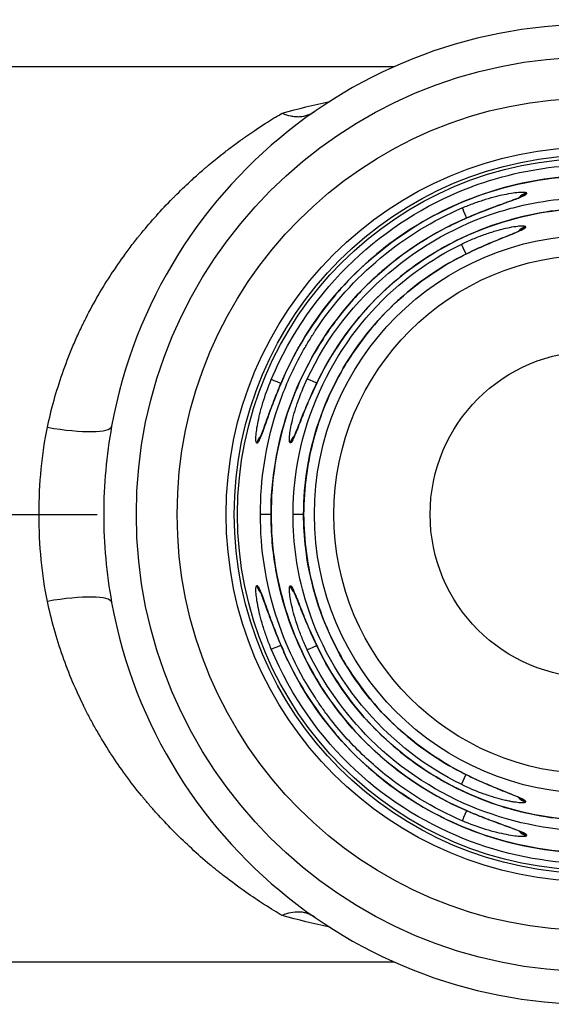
# Model space of a CAD drawing. Header units: millimetres. Extents: x 399 to 6076, y -1991 to 1602.
# Tile 210 of 256: x 4181 to 4189, y 643 to 658. Entities that reach past the tile are written whole.
import ezdxf

# ---------------------------------------------------------------- set-up
doc = ezdxf.new("R2010")
doc.units = ezdxf.units.MM
doc.linetypes.add('AM_ISO08W050', pattern=[18, 12, -1.5, 3, -1.5])
doc.layers.add('AM_5', color=3, linetype='Continuous', lineweight=25)
doc.layers.add('AM_7', color=4, linetype='AM_ISO08W050', lineweight=25)
doc.layers.add('中繼線', color=7, linetype='Continuous')
doc.styles.add('尺寸標註', font='romans.shx', dxfattribs={"bigfont": 'CHINESET.SHX'})
doc.dimstyles.new('複本 CNS2-1$0', dxfattribs={"dimtxt": 2.5, "dimasz": 2, "dimexe": 1, "dimexo": 1, "dimgap": 1, "dimtad": 1, "dimtoh": 1, "dimdsep": 46, "dimtxsty": '尺寸標註', "dimcen": 0, "dimclrd": 2, "dimclre": 2, "dimclrt": 3, "dimadec": 0, "dimazin": 2, "dimtp": 0.1, "dimtm": 0.1, "dimtfac": 0.71, "dimtmove": 0, "dimatfit": 0, "dimfxl": 0, "dimlwd": 13, "dimlwe": 13, "dimarcsym": 0})

# ---------------------------------------------------------------- blocks, each defined once
blk = doc.blocks.new('*D297')
at = {"layer": 'AM_5', "color": 2, "lineweight": 13}
for p, q in [((4166.915, 651.02), (4166.915, 683.476)), ((4197.485, 656.87), (4197.485, 683.476)), ((4168.915, 682.476), (4195.485, 682.476))]:
    blk.add_line(p, q, dxfattribs=at)
at = {"layer": 'AM_5', "color": 2}
for points in [[(4168.915, 682.809), (4168.915, 682.143), (4166.915, 682.476)], [(4195.485, 682.809), (4195.485, 682.143), (4197.485, 682.476)]]:
    blk.add_solid(points, dxfattribs=at)
at = {"layer": 'Defpoints', "color": 0}
for p in [(4197.485, 682.476), (4197.485, 655.87), (4166.915, 650.02)]:
    blk.add_point(p, dxfattribs=at)
at = {"layer": 'AM_5', "color": 3, "insert": (4182.832, 684.726), "char_height": 2.5, "attachment_point": 5, "style": '尺寸標註'}
blk.add_mtext('30.6 REF.', dxfattribs=at)
blk = doc.blocks.new('90度接頭-上視')
for p, q in [((18.846, 6.85), (11.6, 6.85)), ((20.875, 4.918), (20.875, 4.906)), ((19.969, 4.45), (19.969, 4.45)), ((20.863, 4.403), (20.863, 4.392)), ((17.203, 1.99), (17.203, 1.99)), ((17.751, 1.99), (17.751, 1.99)), ((16.749, 1.091), (16.746, 1.091)), ((17.261, 1.096), (17.258, 1.096)), ((16.963, 0), (16.801, 0)), ((16.964, 0), (16.963, 0)), ((17.462, 0), (17.3, 0)), ((17.463, 0), (17.462, 0)), ((16.746, -1.091), (16.749, -1.091)), ((17.258, -1.096), (17.261, -1.096)), ((17.203, -1.99), (17.203, -1.99)), ((17.751, -1.99), (17.751, -1.99)), ((19.969, -4.45), (19.969, -4.45)), ((20.863, -4.392), (20.863, -4.403)), ((20.875, -4.906), (20.875, -4.918)), ((11.6, -6.85), (18.846, -6.85))]:
    blk.add_line(p, q)
for radius in [7, 6.375, 5.625, 5.5, 5.45, 4.273, 3.974, 2.5]:
    blk.add_circle((21.9, 0), radius)
for centre, radius, start, end in [((21.9, 0), 7.5, 190.3509, 169.6491), ((21.901, 0), 5.232, 166.8498, 166.8499), ((21.9, 0), 5.231, 193.1495, 193.1574)]:
    blk.add_arc(centre, radius, start, end)
for centre, major_axis, ratio, start_param, end_param in [((20.916, 4.723), (-0.2, 0.003), 0.996385, 5.663882, 5.666864), ((20.916, 4.723), (-0.2, 0.003), 0.996385, 4.931005, 5.632755), ((20.916, 4.71), (-0.2, 0.003), 0.996384, 5.545546, 5.549617), ((20.916, 4.71), (-0.2, 0.003), 0.996384, 4.931557, 5.496361), ((19.971, 4.508), (-0.079, 0.184), 0.002534, 0.083022, 1.416201), ((19.969, 4.322), (-0.082, 0.183), 0.002267, 6.200163, 6.283185), ((20.909, 4.209), (-0.2, 0.003), 0.996341, 4.956762, 5.644392), ((20.909, 4.198), (-0.2, 0.003), 0.99634, 4.957386, 5.519132), ((20.909, 4.209), (-0.2, 0.003), 0.996341, 5.676696, 5.680374), ((20.909, 4.198), (-0.2, 0.003), 0.99634, 5.568587, 5.573437), ((19.964, 3.954), (-0.088, 0.18), 0.001699, 0.083022, 1.409648), ((19.961, 3.765), (-0.092, 0.178), 0.001363, 6.200163, 6.283185), ((17.15, 1.987), (-0.185, 0.077), 0.012887, 4.910189, 6.200157), ((17.325, 1.987), (-0.183, 0.08), 0.012801, 0, 0.083029), ((17.697, 1.987), (-0.181, 0.085), 0.01263, 4.910395, 6.200157), ((17.876, 1.987), (-0.179, 0.089), 0.012513, 0, 0.083028), ((13.538, 1.527), (0.984, -0.18), 0.191505, 4.747353, 6.283185), ((16.941, 1.05), (0, 0.2), 0.996402, 0.753733, 1.362884), ((16.944, 1.05), (0, 0.2), 0.996402, 0.790029, 1.362766), ((17.452, 1.05), (0, 0.2), 0.996365, 0.7326, 1.339777), ((17.455, 1.05), (0, 0.2), 0.996365, 0.769079, 1.339632), ((16.941, -1.05), (0, 0.2), 0.996402, 1.778709, 2.382551), ((16.944, -1.05), (0, 0.2), 0.996402, 1.778826, 2.345729), ((16.944, -1.05), (0, 0.2), 0.996402, 2.39469, 2.398483), ((16.941, -1.05), (0, 0.2), 0.996402, 2.425065, 2.428543), ((17.452, -1.05), (0, 0.2), 0.996365, 1.801815, 2.403244), ((17.455, -1.05), (0, 0.2), 0.996365, 1.801961, 2.366241), ((17.455, -1.05), (0, 0.2), 0.996365, 2.41548, 2.41986), ((17.452, -1.05), (0, 0.2), 0.996365, 2.44597, 2.449995), ((13.538, -1.527), (0.984, 0.18), 0.191505, 0, 1.535832), ((17.15, -1.987), (-0.185, -0.077), 0.012887, 0.083029, 1.373176), ((17.325, -1.987), (-0.183, -0.08), 0.012801, 6.200157, 6.283185), ((17.697, -1.987), (-0.181, -0.085), 0.01263, 0.083028, 1.373043), ((17.876, -1.987), (-0.179, -0.089), 0.012513, 6.200157, 6.283185), ((19.961, -3.765), (-0.092, -0.178), 0.001363, 0, 0.083022), ((19.964, -3.954), (-0.088, -0.18), 0.001699, 4.873893, 6.200163), ((20.909, -4.209), (0.2, 0.003), 0.996341, 3.775244, 4.468016), ((20.909, -4.198), (0.2, 0.003), 0.99634, 3.898858, 4.467392), ((19.969, -4.322), (-0.082, -0.183), 0.002267, 0, 0.083022), ((19.971, -4.508), (-0.079, -0.184), 0.002534, 4.867237, 6.200163), ((20.916, -4.723), (0.2, 0.003), 0.996385, 3.787507, 4.493773), ((20.916, -4.71), (0.2, 0.003), 0.996384, 3.922133, 4.493221)]:
    blk.add_ellipse(centre, major_axis=major_axis, ratio=ratio, start_param=start_param, end_param=end_param)
for points in [[(17.132, 6.14), (17.378, 6.209), (17.621, 6.268), (17.86, 6.319)], [(17.86, -6.319), (17.621, -6.268), (17.378, -6.209), (17.132, -6.14)]]:
    blk.add_open_spline(points, degree=3)
for points, knots in [([(13.538, 1.333), (13.596, 1.609), (13.673, 1.884), (13.768, 2.158), (13.815, 2.294), (13.867, 2.43), (13.924, 2.565), (13.953, 2.632), (13.982, 2.699), (14.013, 2.766), (14.029, 2.8), (14.044, 2.833), (14.06, 2.866), (14.068, 2.883), (14.076, 2.899), (14.084, 2.916), (14.089, 2.924), (14.093, 2.933), (14.097, 2.941), (14.101, 2.949), (14.106, 2.959), (14.109, 2.966), (14.223, 3.194), (14.353, 3.423), (14.499, 3.648), (14.503, 3.654), (14.507, 3.659), (14.51, 3.665), (14.58, 3.772), (14.653, 3.878), (14.73, 3.984), (14.771, 4.039), (14.812, 4.094), (14.854, 4.149), (14.876, 4.177), (14.897, 4.204), (14.919, 4.231), (14.93, 4.245), (14.941, 4.259), (14.952, 4.272), (14.957, 4.279), (14.963, 4.286), (14.968, 4.293), (14.971, 4.296), (14.974, 4.3), (14.978, 4.304), (14.98, 4.307), (14.983, 4.31), (14.985, 4.313), (15.124, 4.483), (15.281, 4.658), (15.455, 4.835), (15.467, 4.847), (15.479, 4.859), (15.491, 4.872), (15.567, 4.948), (15.646, 5.024), (15.728, 5.1), (15.776, 5.144), (15.825, 5.188), (15.875, 5.232), (15.9, 5.254), (15.925, 5.276), (15.951, 5.298), (15.964, 5.309), (15.976, 5.319), (15.989, 5.33), (15.996, 5.336), (16.002, 5.341), (16.009, 5.347), (16.012, 5.349), (16.015, 5.352), (16.018, 5.355), (16.022, 5.358), (16.026, 5.361), (16.028, 5.363), (16.031, 5.366), (16.035, 5.368), (16.038, 5.371), (16.1, 5.422), (16.174, 5.483), (16.261, 5.55), (16.307, 5.585), (16.356, 5.623), (16.409, 5.662), (16.436, 5.682), (16.463, 5.702), (16.492, 5.722), (16.506, 5.732), (16.52, 5.742), (16.535, 5.753), (16.549, 5.763), (16.563, 5.773), (16.579, 5.784), (16.832, 5.961), (17.016, 6.072), (17.132, 6.14)], [0, 0, 0, 0, 0.125, 0.125, 0.125, 0.1875, 0.1875, 0.1875, 0.21875, 0.21875, 0.21875, 0.234375, 0.234375, 0.234375, 0.2421875, 0.2421875, 0.2421875, 0.2460937, 0.2460937, 0.2460937, 0.25, 0.25, 0.25, 0.375, 0.375, 0.375, 0.3780723, 0.3780723, 0.3780723, 0.4375, 0.4375, 0.4375, 0.46875, 0.46875, 0.46875, 0.484375, 0.484375, 0.484375, 0.4921875, 0.4921875, 0.4921875, 0.4960937, 0.4960937, 0.4960937, 0.4982063, 0.4982063, 0.4982063, 0.5, 0.5, 0.5, 0.625, 0.625, 0.625, 0.6336688, 0.6336688, 0.6336688, 0.6875, 0.6875, 0.6875, 0.71875, 0.71875, 0.71875, 0.734375, 0.734375, 0.734375, 0.7421875, 0.7421875, 0.7421875, 0.7460938, 0.7460938, 0.7460938, 0.7480469, 0.7480469, 0.7480469, 0.75, 0.75, 0.75, 0.753209, 0.753209, 0.753209, 0.8125, 0.8125, 0.8125, 0.84375, 0.84375, 0.84375, 0.859375, 0.859375, 0.859375, 0.8671875, 0.8671875, 0.8671875, 0.875, 0.875, 0.875, 1, 1, 1, 1]), ([(17.132, 6.14), (17.176, 6.122), (17.221, 6.108), (17.266, 6.099), (17.288, 6.094), (17.31, 6.091), (17.332, 6.089), (17.343, 6.088), (17.354, 6.088), (17.365, 6.088), (17.376, 6.087), (17.386, 6.087), (17.398, 6.088), (17.495, 6.093), (17.571, 6.125), (17.628, 6.164)], [0, 0, 0, 0, 0.25, 0.25, 0.25, 0.375, 0.375, 0.375, 0.4375, 0.4375, 0.4375, 0.5, 0.5, 0.5, 1, 1, 1, 1]), ([(16.967, 2.064), (17.561, 3.488), (18.723, 4.499), (19.939, 4.978), (20.127, 5.053), (20.317, 5.115), (20.506, 5.166), (20.978, 5.294), (21.451, 5.352), (21.904, 5.351), (23.116, 5.35), (24.479, 4.911), (25.548, 3.913), (26.078, 3.418), (26.53, 2.79), (26.833, 2.064)], [0, 0, 0, 0, 0.324753, 0.324753, 0.324753, 0.375, 0.375, 0.375, 0.5, 0.5, 0.5, 0.834147, 0.834147, 0.834147, 1, 1, 1, 1]), ([(17.142, 2.067), (17.364, 2.577), (17.674, 3.058), (18.424, 3.888), (18.875, 4.248), (19.856, 4.797), (20.399, 4.994), (21.505, 5.199), (22.082, 5.211), (23.195, 5.051), (23.746, 4.877), (24.749, 4.368), (25.215, 4.027), (26.002, 3.223), (26.333, 2.75), (26.605, 2.185), (26.632, 2.126), (26.658, 2.067)], [0, 0, 0, 0, 0.167078, 0.167078, 0.335772, 0.335772, 0.504451, 0.504451, 0.673164, 0.673164, 0.841893, 0.841893, 1.010627, 1.010627, 1.179352, 1.179352, 1.198802, 1.198802, 1.198802, 1.198802]), ([(26.657, 2.066), (26.452, 2.538), (26.181, 2.967), (25.866, 3.34), (25.835, 3.378), (25.803, 3.415), (25.77, 3.451), (25.46, 3.798), (25.112, 4.093), (24.744, 4.335), (24.689, 4.371), (24.634, 4.405), (24.578, 4.439), (24.193, 4.671), (23.789, 4.846), (23.384, 4.967), (23.336, 4.981), (23.289, 4.994), (23.242, 5.007), (22.788, 5.128), (22.334, 5.183), (21.897, 5.183), (21.461, 5.183), (21.008, 5.127), (20.555, 5.006), (20.508, 4.993), (20.462, 4.98), (20.416, 4.967), (20.01, 4.845), (19.605, 4.67), (19.22, 4.438), (19.165, 4.404), (19.11, 4.37), (19.056, 4.335), (18.687, 4.093), (18.339, 3.797), (18.029, 3.45), (17.997, 3.414), (17.965, 3.377), (17.934, 3.34), (17.619, 2.967), (17.348, 2.538), (17.143, 2.066)], [0, 0, 0, 0, 0.113579, 0.113579, 0.113579, 0.125, 0.125, 0.125, 0.233783, 0.233783, 0.233783, 0.25, 0.25, 0.25, 0.361911, 0.361911, 0.361911, 0.375, 0.375, 0.375, 0.5, 0.5, 0.5, 0.625, 0.625, 0.625, 0.637754, 0.637754, 0.637754, 0.75, 0.75, 0.75, 0.766011, 0.766011, 0.766011, 0.875, 0.875, 0.875, 0.886325, 0.886325, 0.886325, 1, 1, 1, 1]), ([(17.517, 2.072), (18.127, 3.367), (19.26, 4.247), (20.416, 4.619), (20.5, 4.646), (20.585, 4.67), (20.67, 4.693), (21.085, 4.802), (21.5, 4.851), (21.9, 4.851), (23.049, 4.851), (24.338, 4.414), (25.316, 3.443), (25.702, 3.059), (26.036, 2.596), (26.283, 2.072)], [0, 0, 0, 0, 0.349418, 0.349418, 0.349418, 0.375, 0.375, 0.375, 0.5, 0.5, 0.5, 0.858466, 0.858466, 0.858466, 1, 1, 1, 1]), ([(20.875, 4.906), (20.875, 4.9), (20.868, 4.893), (20.84, 4.876), (20.818, 4.866), (20.764, 4.844), (20.732, 4.831), (20.675, 4.811), (20.655, 4.803), (20.611, 4.788), (20.588, 4.779), (20.517, 4.754), (20.467, 4.736), (20.387, 4.707), (20.36, 4.697), (20.303, 4.675), (20.273, 4.664), (20.13, 4.608), (20.011, 4.559), (19.887, 4.504)], [0, 0, 0, 0, 0.125, 0.125, 0.25, 0.25, 0.375, 0.375, 0.4375, 0.4375, 0.5, 0.5, 0.625, 0.625, 0.6875, 0.6875, 0.75, 0.75, 1, 1, 1, 1]), ([(19.887, 4.504), (20.001, 4.555), (20.118, 4.603), (20.336, 4.689), (20.442, 4.728), (20.612, 4.79), (20.682, 4.815), (20.749, 4.841), (20.765, 4.848), (20.785, 4.857), (20.792, 4.861), (20.792, 4.861)], [0, 0, 0, 0, 0.0373786, 0.0373786, 0.0744383, 0.0744383, 0.10791, 0.10791, 0.121387, 0.121387, 0.1323603, 0.1323603, 0.1323603, 0.1323603]), ([(19.893, 4.691), (19.954, 4.717), (20.015, 4.741), (20.104, 4.774), (20.134, 4.784), (20.192, 4.804), (20.22, 4.813), (20.31, 4.841), (20.367, 4.857), (20.474, 4.884), (20.523, 4.894), (20.667, 4.922), (20.742, 4.931), (20.849, 4.934), (20.876, 4.929), (20.875, 4.918)], [0, 0, 0, 0, 0.125, 0.125, 0.1875, 0.1875, 0.25, 0.25, 0.375, 0.375, 0.5, 0.5, 0.75, 0.75, 1, 1, 1, 1]), ([(16.801, 0), (16.8, 0.539), (16.885, 1.055), (17.108, 1.765), (17.197, 1.991), (17.351, 2.312), (17.405, 2.416), (17.491, 2.567), (17.535, 2.642), (17.588, 2.726), (17.611, 2.762), (17.626, 2.786), (17.633, 2.797), (17.918, 3.23), (18.256, 3.605), (19.018, 4.24), (19.443, 4.499), (19.893, 4.691)], [0, 0, 0, 0, 0.25, 0.25, 0.375, 0.375, 0.4375, 0.4375, 0.46875, 0.484375, 0.492187, 0.492187, 0.5, 0.5, 0.75, 0.75, 1, 1, 1, 1]), ([(17.696, 2.075), (17.92, 2.527), (18.221, 2.947), (18.934, 3.664), (19.358, 3.969), (20.268, 4.421), (20.767, 4.574), (21.774, 4.711), (22.296, 4.696), (23.294, 4.502), (23.783, 4.32), (24.666, 3.817), (25.071, 3.488), (25.684, 2.798), (25.92, 2.447), (26.104, 2.075)], [0, 0, 0, 0, 0.151089, 0.151089, 0.303542, 0.303542, 0.456022, 0.456022, 0.608536, 0.608536, 0.761041, 0.761041, 0.913496, 0.913496, 1.037978, 1.037978, 1.037978, 1.037978]), ([(26.103, 2.075), (25.906, 2.474), (25.656, 2.834), (25.372, 3.148), (25.346, 3.176), (25.32, 3.204), (25.293, 3.232), (25.013, 3.526), (24.702, 3.775), (24.374, 3.979), (24.33, 4.006), (24.287, 4.032), (24.243, 4.058), (23.901, 4.254), (23.545, 4.402), (23.186, 4.505), (23.149, 4.515), (23.112, 4.525), (23.076, 4.535), (22.68, 4.637), (22.283, 4.685), (21.9, 4.685), (21.517, 4.685), (21.12, 4.637), (20.724, 4.535), (20.687, 4.525), (20.651, 4.515), (20.614, 4.505), (20.255, 4.402), (19.899, 4.254), (19.557, 4.058), (19.513, 4.032), (19.47, 4.006), (19.426, 3.979), (19.098, 3.775), (18.787, 3.526), (18.507, 3.232), (18.48, 3.204), (18.454, 3.176), (18.428, 3.148), (18.144, 2.834), (17.894, 2.474), (17.697, 2.075)], [0, 0, 0, 0, 0.114632, 0.114632, 0.114632, 0.125, 0.125, 0.125, 0.235389, 0.235389, 0.235389, 0.25, 0.25, 0.25, 0.363357, 0.363357, 0.363357, 0.375, 0.375, 0.375, 0.5, 0.5, 0.5, 0.625, 0.625, 0.625, 0.636633, 0.636633, 0.636633, 0.75, 0.75, 0.75, 0.764607, 0.764607, 0.764607, 0.875, 0.875, 0.875, 0.885366, 0.885366, 0.885366, 1, 1, 1, 1]), ([(16.963, 0), (16.964, 0.531), (17.052, 1.068), (17.393, 2.078), (17.65, 2.564), (18.299, 3.415), (18.699, 3.792), (19.378, 4.25), (19.628, 4.388), (19.887, 4.504)], [0, 0, 0, 0, 0.1592111, 0.1592111, 0.3197947, 0.3197947, 0.480365, 0.480365, 0.5655128, 0.5655128, 0.5655128, 0.5655128]), ([(19.887, 4.504), (19.462, 4.313), (19.06, 4.061), (18.52, 3.601), (18.35, 3.434), (18.114, 3.165), (18.039, 3.073), (17.93, 2.93), (17.877, 2.857), (17.818, 2.771), (17.793, 2.733), (17.776, 2.708), (17.767, 2.695), (17.524, 2.32), (17.326, 1.909), (17.045, 1.005), (16.965, 0.513), (16.964, 0)], [0, 0, 0, 0, 0.25, 0.25, 0.375, 0.375, 0.4375, 0.4375, 0.46875, 0.484375, 0.492188, 0.492188, 0.5, 0.5, 0.75, 0.75, 1, 1, 1, 1]), ([(20.863, 4.392), (20.863, 4.386), (20.855, 4.379), (20.827, 4.361), (20.804, 4.35), (20.749, 4.326), (20.716, 4.312), (20.658, 4.289), (20.637, 4.281), (20.593, 4.263), (20.569, 4.254), (20.498, 4.226), (20.448, 4.205), (20.367, 4.172), (20.34, 4.161), (20.283, 4.137), (20.252, 4.123), (20.11, 4.061), (19.992, 4.005), (19.87, 3.942)], [0, 0, 0, 0, 0.125, 0.125, 0.25, 0.25, 0.375, 0.375, 0.4375, 0.4375, 0.5, 0.5, 0.625, 0.625, 0.6875, 0.6875, 0.75, 0.75, 1, 1, 1, 1]), ([(19.876, 4.133), (19.937, 4.163), (19.997, 4.191), (20.086, 4.228), (20.115, 4.24), (20.173, 4.262), (20.2, 4.272), (20.29, 4.305), (20.347, 4.323), (20.428, 4.347), (20.454, 4.354), (20.505, 4.367), (20.528, 4.373), (20.651, 4.401), (20.726, 4.412), (20.836, 4.419), (20.863, 4.415), (20.863, 4.403)], [0, 0, 0, 0, 0.125, 0.125, 0.1875, 0.1875, 0.25, 0.25, 0.375, 0.375, 0.4375, 0.4375, 0.5, 0.5, 0.75, 0.75, 1, 1, 1, 1]), ([(19.869, 3.943), (19.987, 4.004), (20.11, 4.061), (20.336, 4.16), (20.444, 4.205), (20.574, 4.257), (20.61, 4.271), (20.697, 4.307), (20.741, 4.326), (20.775, 4.342), (20.781, 4.346), (20.781, 4.346)], [0, 0, 0, 0, 0.0398539, 0.0398539, 0.078478, 0.078478, 0.0951556, 0.0951556, 0.1235619, 0.1235619, 0.1351343, 0.1351343, 0.1351343, 0.1351343]), ([(17.3, 0), (17.299, 1.422), (17.978, 2.708), (18.922, 3.509), (19.219, 3.761), (19.542, 3.97), (19.876, 4.133)], [0, 0, 0, 0, 0.760219, 0.760219, 0.760219, 1, 1, 1, 1]), ([(17.462, 0), (17.463, 0.477), (17.542, 0.961), (17.848, 1.869), (18.08, 2.305), (18.664, 3.07), (19.023, 3.409), (19.566, 3.775), (19.715, 3.863), (19.869, 3.943)], [0, 0, 0, 0, 0.143201, 0.143201, 0.2875505, 0.2875505, 0.4319259, 0.4319259, 0.4838829, 0.4838829, 0.4838829, 0.4838829]), ([(19.87, 3.942), (19.543, 3.774), (19.229, 3.561), (18.942, 3.303), (18.919, 3.283), (18.896, 3.262), (18.873, 3.241), (18.613, 2.998), (18.376, 2.717), (18.173, 2.404), (18.15, 2.368), (18.127, 2.332), (18.105, 2.295), (17.917, 1.984), (17.763, 1.643), (17.653, 1.28), (17.643, 1.246), (17.633, 1.211), (17.623, 1.176), (17.519, 0.801), (17.463, 0.405), (17.463, 0)], [0, 0, 0, 0, 0.25, 0.25, 0.25, 0.269969, 0.269969, 0.269969, 0.5, 0.5, 0.5, 0.526492, 0.526492, 0.526492, 0.75, 0.75, 0.75, 0.771372, 0.771372, 0.771372, 1, 1, 1, 1]), ([(16.746, 1.091), (16.735, 1.091), (16.729, 1.118), (16.732, 1.197), (16.735, 1.229), (16.744, 1.303), (16.751, 1.346), (16.769, 1.439), (16.779, 1.488), (16.799, 1.568), (16.806, 1.595), (16.822, 1.651), (16.83, 1.681), (16.873, 1.823), (16.916, 1.941), (16.967, 2.064)], [0, 0, 0, 0, 0.25, 0.25, 0.375, 0.375, 0.5, 0.5, 0.625, 0.625, 0.6875, 0.6875, 0.75, 0.75, 1, 1, 1, 1]), ([(17.143, 2.066), (17.116, 2.005), (17.09, 1.944), (17.042, 1.825), (17.02, 1.769), (16.975, 1.651), (16.954, 1.595), (16.916, 1.49), (16.898, 1.442), (16.864, 1.347), (16.849, 1.305), (16.822, 1.231), (16.81, 1.199), (16.776, 1.119), (16.76, 1.091), (16.749, 1.091)], [0, 0, 0, 0, 0.125, 0.125, 0.25, 0.25, 0.375, 0.375, 0.5, 0.5, 0.625, 0.625, 0.75, 0.75, 1, 1, 1, 1]), ([(16.795, 1.176), (16.795, 1.176), (16.795, 1.176), (16.795, 1.177), (16.798, 1.182), (16.806, 1.2), (16.813, 1.217), (16.833, 1.267), (16.847, 1.304), (16.883, 1.404), (16.907, 1.47), (16.964, 1.624), (16.997, 1.714), (17.068, 1.891), (17.104, 1.98), (17.142, 2.067)], [0.0293404, 0.0293404, 0.0293404, 0.0293404, 0.0309525, 0.0309525, 0.0399871, 0.0399871, 0.0543878, 0.0543878, 0.0748966, 0.0748966, 0.1018651, 0.1018651, 0.1325501, 0.1325501, 0.1610378, 0.1610378, 0.1610378, 0.1610378]), ([(17.258, 1.096), (17.253, 1.096), (17.249, 1.102), (17.245, 1.129), (17.244, 1.15), (17.247, 1.203), (17.251, 1.236), (17.263, 1.311), (17.271, 1.355), (17.292, 1.448), (17.305, 1.498), (17.327, 1.578), (17.335, 1.605), (17.353, 1.662), (17.363, 1.692), (17.412, 1.833), (17.46, 1.951), (17.517, 2.072)], [0, 0, 0, 0, 0.125, 0.125, 0.25, 0.25, 0.375, 0.375, 0.5, 0.5, 0.625, 0.625, 0.6875, 0.6875, 0.75, 0.75, 1, 1, 1, 1]), ([(17.697, 2.075), (17.667, 2.014), (17.638, 1.954), (17.598, 1.866), (17.584, 1.836), (17.559, 1.779), (17.547, 1.751), (17.509, 1.662), (17.486, 1.606), (17.454, 1.527), (17.443, 1.502), (17.424, 1.452), (17.415, 1.429), (17.386, 1.357), (17.37, 1.314), (17.34, 1.238), (17.327, 1.206), (17.29, 1.124), (17.273, 1.096), (17.261, 1.096)], [0, 0, 0, 0, 0.125, 0.125, 0.1875, 0.1875, 0.25, 0.25, 0.375, 0.375, 0.4375, 0.4375, 0.5, 0.5, 0.625, 0.625, 0.75, 0.75, 1, 1, 1, 1]), ([(17.309, 1.179), (17.309, 1.179), (17.309, 1.179), (17.31, 1.181), (17.313, 1.186), (17.322, 1.205), (17.33, 1.223), (17.352, 1.275), (17.368, 1.313), (17.408, 1.414), (17.434, 1.481), (17.497, 1.636), (17.535, 1.726), (17.613, 1.903), (17.654, 1.99), (17.696, 2.075)], [0.0287692, 0.0287692, 0.0287692, 0.0287692, 0.0308179, 0.0308179, 0.0400315, 0.0400315, 0.0547303, 0.0547303, 0.0754546, 0.0754546, 0.1026855, 0.1026855, 0.1337713, 0.1337713, 0.1624404, 0.1624404, 0.1624404, 0.1624404]), ([(13.538, -1.333), (13.454, -0.928), (13.411, -0.481), (13.411, 0.482), (13.454, 0.928), (13.538, 1.333)], [0, 0, 0, 0, 0.5, 0.5, 1, 1, 1, 1]), ([(14.522, 1.348), (14.441, 0.902), (14.4, 0.451), (14.4, 0), (14.4, -0.449), (14.441, -0.904), (14.522, -1.348)], [0, 0, 0, 0, 0.501171, 0.501171, 0.501171, 1, 1, 1, 1]), ([(19.893, -4.691), (19.443, -4.499), (19.018, -4.24), (18.446, -3.764), (18.267, -3.591), (18.017, -3.312), (17.937, -3.216), (17.822, -3.067), (17.766, -2.991), (17.703, -2.901), (17.677, -2.863), (17.659, -2.836), (17.65, -2.822), (17.393, -2.432), (17.182, -2.002), (16.885, -1.055), (16.8, -0.539), (16.801, 0)], [0, 0, 0, 0, 0.25, 0.25, 0.375, 0.375, 0.4375, 0.4375, 0.46875, 0.484375, 0.492188, 0.492188, 0.5, 0.5, 0.75, 0.75, 1, 1, 1, 1]), ([(19.887, -4.504), (19.403, -4.288), (18.949, -3.989), (18.165, -3.268), (17.827, -2.835), (17.313, -1.896), (17.131, -1.378), (16.989, -0.57), (16.964, -0.285), (16.963, 0)], [0, 0, 0, 0, 0.1590061, 0.1590061, 0.3195487, 0.3195487, 0.4801, 0.4801, 0.5655158, 0.5655158, 0.5655158, 0.5655158]), ([(16.964, 0), (16.965, -0.513), (17.046, -1.005), (17.256, -1.683), (17.341, -1.899), (17.486, -2.207), (17.537, -2.306), (17.618, -2.451), (17.66, -2.523), (17.71, -2.604), (17.731, -2.639), (17.746, -2.661), (17.752, -2.672), (18.022, -3.087), (18.34, -3.448), (19.06, -4.061), (19.462, -4.313), (19.887, -4.504)], [0, 0, 0, 0, 0.25, 0.25, 0.375, 0.375, 0.4375, 0.4375, 0.46875, 0.484375, 0.492188, 0.492188, 0.5, 0.5, 0.75, 0.75, 1, 1, 1, 1]), ([(19.876, -4.133), (18.817, -3.615), (17.871, -2.609), (17.487, -1.3), (17.365, -0.887), (17.3, -0.448), (17.3, 0)], [0, 0, 0, 0, 0.760219, 0.760219, 0.760219, 1, 1, 1, 1]), ([(19.869, -3.943), (19.446, -3.724), (19.052, -3.433), (18.385, -2.747), (18.102, -2.342), (17.688, -1.473), (17.551, -0.999), (17.473, -0.348), (17.463, -0.174), (17.462, 0)], [0, 0, 0, 0, 0.1430279, 0.1430279, 0.2873367, 0.2873367, 0.4316977, 0.4316977, 0.4838857, 0.4838857, 0.4838857, 0.4838857]), ([(17.463, 0), (17.463, -0.405), (17.519, -0.801), (17.623, -1.176), (17.633, -1.211), (17.643, -1.246), (17.653, -1.28), (17.763, -1.643), (17.917, -1.984), (18.105, -2.295), (18.127, -2.332), (18.15, -2.368), (18.173, -2.404), (18.376, -2.717), (18.613, -2.998), (18.873, -3.241), (18.896, -3.262), (18.919, -3.283), (18.942, -3.303), (19.229, -3.561), (19.543, -3.774), (19.87, -3.942)], [0, 0, 0, 0, 0.228628, 0.228628, 0.228628, 0.25, 0.25, 0.25, 0.473508, 0.473508, 0.473508, 0.5, 0.5, 0.5, 0.730031, 0.730031, 0.730031, 0.75, 0.75, 0.75, 1, 1, 1, 1]), ([(16.967, -2.064), (16.941, -2.002), (16.918, -1.942), (16.886, -1.853), (16.876, -1.824), (16.856, -1.766), (16.848, -1.738), (16.821, -1.649), (16.805, -1.593), (16.779, -1.488), (16.769, -1.439), (16.742, -1.297), (16.733, -1.223), (16.729, -1.118), (16.735, -1.091), (16.746, -1.091)], [0, 0, 0, 0, 0.125, 0.125, 0.1875, 0.1875, 0.25, 0.25, 0.375, 0.375, 0.5, 0.5, 0.75, 0.75, 1, 1, 1, 1]), ([(16.749, -1.091), (16.754, -1.091), (16.761, -1.098), (16.778, -1.125), (16.788, -1.146), (16.81, -1.199), (16.822, -1.231), (16.85, -1.305), (16.865, -1.349), (16.898, -1.442), (16.916, -1.491), (16.954, -1.596), (16.976, -1.654), (17.041, -1.825), (17.089, -1.943), (17.143, -2.066)], [0, 0, 0, 0, 0.125, 0.125, 0.25, 0.25, 0.375, 0.375, 0.5, 0.5, 0.625, 0.625, 0.75, 0.75, 1, 1, 1, 1]), ([(17.142, -2.067), (17.093, -1.955), (17.047, -1.84), (16.964, -1.625), (16.926, -1.522), (16.865, -1.354), (16.84, -1.285), (16.813, -1.218), (16.806, -1.201), (16.797, -1.181), (16.794, -1.175), (16.794, -1.175)], [0, 0, 0, 0, 0.0366262, 0.0366262, 0.073161, 0.073161, 0.1065816, 0.1065816, 0.1201448, 0.1201448, 0.1311498, 0.1311498, 0.1311498, 0.1311498]), ([(17.517, -2.072), (17.488, -2.011), (17.462, -1.951), (17.426, -1.863), (17.415, -1.834), (17.393, -1.776), (17.383, -1.749), (17.352, -1.66), (17.335, -1.604), (17.304, -1.497), (17.292, -1.449), (17.26, -1.305), (17.249, -1.23), (17.242, -1.123), (17.247, -1.096), (17.258, -1.096)], [0, 0, 0, 0, 0.125, 0.125, 0.1875, 0.1875, 0.25, 0.25, 0.375, 0.375, 0.5, 0.5, 0.75, 0.75, 1, 1, 1, 1]), ([(17.261, -1.096), (17.267, -1.096), (17.274, -1.103), (17.292, -1.131), (17.302, -1.152), (17.326, -1.206), (17.34, -1.239), (17.362, -1.295), (17.37, -1.316), (17.387, -1.359), (17.396, -1.382), (17.424, -1.452), (17.443, -1.502), (17.475, -1.581), (17.487, -1.608), (17.51, -1.664), (17.522, -1.694), (17.583, -1.836), (17.637, -1.953), (17.697, -2.075)], [0, 0, 0, 0, 0.125, 0.125, 0.25, 0.25, 0.375, 0.375, 0.4375, 0.4375, 0.5, 0.5, 0.625, 0.625, 0.6875, 0.6875, 0.75, 0.75, 1, 1, 1, 1]), ([(17.696, -2.075), (17.639, -1.96), (17.585, -1.841), (17.49, -1.62), (17.447, -1.515), (17.381, -1.346), (17.354, -1.278), (17.32, -1.201), (17.308, -1.178), (17.308, -1.178)], [0, 0, 0, 0, 0.0386648, 0.0386648, 0.0765489, 0.0765489, 0.1103367, 0.1103367, 0.1331561, 0.1331561, 0.1331561, 0.1331561]), ([(17.132, -6.14), (17.062, -6.099), (16.967, -6.042), (16.848, -5.965), (16.769, -5.914), (16.674, -5.851), (16.579, -5.784), (16.459, -5.7), (16.353, -5.621), (16.261, -5.55), (16.215, -5.514), (16.173, -5.481), (16.134, -5.45), (16.114, -5.434), (16.096, -5.419), (16.078, -5.404), (16.069, -5.397), (16.061, -5.39), (16.052, -5.383), (16.048, -5.38), (16.044, -5.376), (16.04, -5.373), (16.038, -5.371), (16.036, -5.369), (16.034, -5.368), (16.032, -5.366), (16.031, -5.365), (16.028, -5.363), (15.834, -5.201), (15.654, -5.035), (15.49, -4.871), (15.479, -4.859), (15.467, -4.848), (15.456, -4.836), (15.369, -4.748), (15.287, -4.66), (15.208, -4.573), (15.169, -4.53), (15.131, -4.487), (15.094, -4.444), (15.076, -4.422), (15.058, -4.401), (15.04, -4.379), (15.031, -4.369), (15.022, -4.358), (15.013, -4.347), (15.009, -4.342), (15.004, -4.337), (15, -4.331), (14.995, -4.326), (14.992, -4.322), (14.987, -4.315), (14.984, -4.312), (14.981, -4.309), (14.978, -4.305), (14.808, -4.096), (14.652, -3.883), (14.511, -3.666), (14.508, -3.661), (14.504, -3.656), (14.501, -3.651), (14.428, -3.538), (14.359, -3.425), (14.294, -3.311), (14.262, -3.254), (14.23, -3.197), (14.199, -3.14), (14.184, -3.112), (14.169, -3.083), (14.154, -3.055), (14.147, -3.04), (14.14, -3.026), (14.132, -3.012), (14.129, -3.005), (14.125, -2.998), (14.121, -2.991), (14.118, -2.983), (14.115, -2.977), (14.111, -2.969), (14.108, -2.963), (14.105, -2.957), (14.102, -2.951), (13.974, -2.694), (13.865, -2.435), (13.772, -2.171), (13.675, -1.894), (13.597, -1.612), (13.538, -1.333)], [0, 0, 0, 0, 0.0754992, 0.0754992, 0.0754992, 0.125, 0.125, 0.125, 0.1875, 0.1875, 0.1875, 0.21875, 0.21875, 0.21875, 0.234375, 0.234375, 0.234375, 0.2421875, 0.2421875, 0.2421875, 0.2460937, 0.2460937, 0.2460937, 0.2480469, 0.2480469, 0.2480469, 0.25, 0.25, 0.25, 0.3668187, 0.3668187, 0.3668187, 0.375, 0.375, 0.375, 0.4375, 0.4375, 0.4375, 0.46875, 0.46875, 0.46875, 0.484375, 0.484375, 0.484375, 0.4921875, 0.4921875, 0.4921875, 0.4960937, 0.4960937, 0.4960937, 0.5, 0.5, 0.5, 0.5019744, 0.5019744, 0.5019744, 0.6222408, 0.6222408, 0.6222408, 0.625, 0.625, 0.625, 0.6875, 0.6875, 0.6875, 0.71875, 0.71875, 0.71875, 0.734375, 0.734375, 0.734375, 0.7421875, 0.7421875, 0.7421875, 0.7460937, 0.7460937, 0.7460937, 0.75, 0.75, 0.75, 0.7528777, 0.7528777, 0.7528777, 0.8735859, 0.8735859, 0.8735859, 1, 1, 1, 1]), ([(26.833, -2.064), (26.239, -3.488), (25.077, -4.499), (23.862, -4.978), (23.674, -5.052), (23.484, -5.115), (23.294, -5.166), (22.822, -5.294), (22.35, -5.352), (21.896, -5.351), (20.684, -5.35), (19.321, -4.911), (18.252, -3.913), (17.722, -3.418), (17.27, -2.79), (16.967, -2.064)], [0, 0, 0, 0, 0.324711, 0.324711, 0.324711, 0.375, 0.375, 0.375, 0.5, 0.5, 0.5, 0.834184, 0.834184, 0.834184, 1, 1, 1, 1]), ([(26.658, -2.067), (26.436, -2.577), (26.126, -3.058), (25.376, -3.888), (24.925, -4.248), (23.944, -4.797), (23.401, -4.994), (22.295, -5.199), (21.718, -5.211), (20.605, -5.051), (20.054, -4.877), (19.051, -4.368), (18.585, -4.027), (17.798, -3.223), (17.467, -2.75), (17.195, -2.185), (17.168, -2.126), (17.142, -2.067)], [0, 0, 0, 0, 0.167078, 0.167078, 0.335772, 0.335772, 0.504451, 0.504451, 0.673164, 0.673164, 0.841893, 0.841893, 1.010627, 1.010627, 1.179352, 1.179352, 1.198802, 1.198802, 1.198802, 1.198802]), ([(17.143, -2.066), (17.348, -2.538), (17.619, -2.967), (17.934, -3.34), (17.965, -3.378), (17.998, -3.415), (18.03, -3.451), (18.34, -3.798), (18.688, -4.093), (19.056, -4.335), (19.111, -4.371), (19.166, -4.405), (19.222, -4.439), (19.607, -4.671), (20.011, -4.846), (20.416, -4.967), (20.464, -4.981), (20.511, -4.994), (20.558, -5.007), (21.012, -5.128), (21.466, -5.183), (21.902, -5.183), (22.339, -5.183), (22.792, -5.127), (23.245, -5.006), (23.291, -4.993), (23.338, -4.98), (23.384, -4.967), (23.79, -4.845), (24.195, -4.67), (24.58, -4.438), (24.635, -4.404), (24.69, -4.37), (24.744, -4.335), (25.113, -4.093), (25.461, -3.797), (25.771, -3.45), (25.803, -3.414), (25.835, -3.377), (25.866, -3.34), (26.181, -2.967), (26.452, -2.538), (26.657, -2.066)], [0, 0, 0, 0, 0.113577, 0.113577, 0.113577, 0.125, 0.125, 0.125, 0.233783, 0.233783, 0.233783, 0.25, 0.25, 0.25, 0.361921, 0.361921, 0.361921, 0.375, 0.375, 0.375, 0.5, 0.5, 0.5, 0.625, 0.625, 0.625, 0.637764, 0.637764, 0.637764, 0.75, 0.75, 0.75, 0.766011, 0.766011, 0.766011, 0.875, 0.875, 0.875, 0.886322, 0.886322, 0.886322, 1, 1, 1, 1]), ([(26.283, -2.072), (25.673, -3.367), (24.54, -4.247), (23.384, -4.619), (23.3, -4.646), (23.215, -4.67), (23.13, -4.693), (22.715, -4.801), (22.3, -4.851), (21.9, -4.851), (20.751, -4.851), (19.462, -4.414), (18.484, -3.443), (18.098, -3.059), (17.764, -2.596), (17.517, -2.072)], [0, 0, 0, 0, 0.349416, 0.349416, 0.349416, 0.375, 0.375, 0.375, 0.5, 0.5, 0.5, 0.858469, 0.858469, 0.858469, 1, 1, 1, 1]), ([(26.104, -2.075), (25.88, -2.527), (25.579, -2.947), (24.866, -3.664), (24.442, -3.969), (23.532, -4.421), (23.033, -4.574), (22.026, -4.711), (21.504, -4.696), (20.506, -4.502), (20.017, -4.32), (19.134, -3.817), (18.729, -3.488), (18.116, -2.798), (17.88, -2.447), (17.696, -2.075)], [0, 0, 0, 0, 0.151089, 0.151089, 0.303542, 0.303542, 0.456022, 0.456022, 0.608536, 0.608536, 0.761041, 0.761041, 0.913496, 0.913496, 1.037978, 1.037978, 1.037978, 1.037978]), ([(17.697, -2.075), (17.894, -2.474), (18.144, -2.834), (18.428, -3.148), (18.454, -3.176), (18.48, -3.204), (18.507, -3.232), (18.787, -3.526), (19.098, -3.775), (19.426, -3.979), (19.47, -4.006), (19.513, -4.032), (19.557, -4.058), (19.899, -4.254), (20.255, -4.402), (20.614, -4.505), (20.651, -4.515), (20.688, -4.525), (20.724, -4.535), (21.12, -4.637), (21.517, -4.685), (21.9, -4.685), (22.283, -4.685), (22.68, -4.637), (23.076, -4.535), (23.113, -4.525), (23.149, -4.515), (23.186, -4.505), (23.545, -4.402), (23.901, -4.254), (24.243, -4.058), (24.287, -4.032), (24.33, -4.006), (24.374, -3.979), (24.702, -3.775), (25.013, -3.526), (25.293, -3.232), (25.32, -3.204), (25.346, -3.176), (25.372, -3.148), (25.656, -2.834), (25.906, -2.474), (26.103, -2.075)], [0, 0, 0, 0, 0.114631, 0.114631, 0.114631, 0.125, 0.125, 0.125, 0.235387, 0.235387, 0.235387, 0.25, 0.25, 0.25, 0.363356, 0.363356, 0.363356, 0.375, 0.375, 0.375, 0.5, 0.5, 0.5, 0.625, 0.625, 0.625, 0.636633, 0.636633, 0.636633, 0.75, 0.75, 0.75, 0.764605, 0.764605, 0.764605, 0.875, 0.875, 0.875, 0.885366, 0.885366, 0.885366, 1, 1, 1, 1]), ([(20.78, -4.345), (20.78, -4.345), (20.779, -4.344), (20.777, -4.343), (20.772, -4.34), (20.752, -4.331), (20.734, -4.323), (20.682, -4.3), (20.643, -4.285), (20.541, -4.244), (20.473, -4.217), (20.319, -4.153), (20.229, -4.115), (20.049, -4.032), (19.958, -3.989), (19.869, -3.943)], [0.0284071, 0.0284071, 0.0284071, 0.0284071, 0.0306852, 0.0306852, 0.0399609, 0.0399609, 0.05475, 0.05475, 0.0754396, 0.0754396, 0.1026089, 0.1026089, 0.1336416, 0.1336416, 0.163637, 0.163637, 0.163637, 0.163637]), ([(19.87, -3.942), (19.931, -3.974), (19.991, -4.003), (20.08, -4.046), (20.109, -4.059), (20.168, -4.086), (20.195, -4.098), (20.285, -4.138), (20.341, -4.162), (20.422, -4.195), (20.448, -4.205), (20.498, -4.226), (20.522, -4.235), (20.595, -4.264), (20.639, -4.281), (20.716, -4.312), (20.749, -4.325), (20.834, -4.363), (20.863, -4.381), (20.863, -4.392)], [0, 0, 0, 0, 0.125, 0.125, 0.1875, 0.1875, 0.25, 0.25, 0.375, 0.375, 0.4375, 0.4375, 0.5, 0.5, 0.625, 0.625, 0.75, 0.75, 1, 1, 1, 1]), ([(20.863, -4.403), (20.863, -4.409), (20.856, -4.413), (20.829, -4.417), (20.808, -4.417), (20.754, -4.414), (20.721, -4.41), (20.664, -4.401), (20.643, -4.397), (20.6, -4.389), (20.576, -4.384), (20.505, -4.367), (20.454, -4.354), (20.373, -4.331), (20.346, -4.322), (20.289, -4.304), (20.258, -4.293), (20.116, -4.242), (19.998, -4.193), (19.876, -4.133)], [0, 0, 0, 0, 0.125, 0.125, 0.25, 0.25, 0.375, 0.375, 0.4375, 0.4375, 0.5, 0.5, 0.625, 0.625, 0.6875, 0.6875, 0.75, 0.75, 1, 1, 1, 1]), ([(19.887, -4.504), (19.949, -4.531), (20.04, -4.571), (20.129, -4.607), (20.188, -4.63), (20.216, -4.641), (20.305, -4.676), (20.362, -4.697), (20.468, -4.736), (20.517, -4.754), (20.613, -4.788), (20.657, -4.804), (20.732, -4.832), (20.764, -4.844), (20.847, -4.878), (20.875, -4.894), (20.875, -4.906)], [0, 0, 0, 0, 0.125, 0.1875, 0.1875, 0.25, 0.25, 0.375, 0.375, 0.5, 0.5, 0.625, 0.625, 0.75, 0.75, 1, 1, 1, 1]), ([(20.791, -4.86), (20.791, -4.86), (20.79, -4.86), (20.789, -4.859), (20.784, -4.856), (20.766, -4.848), (20.748, -4.841), (20.698, -4.821), (20.66, -4.807), (20.56, -4.77), (20.493, -4.746), (20.339, -4.69), (20.249, -4.656), (20.069, -4.583), (19.977, -4.545), (19.887, -4.504)], [0.0290476, 0.0290476, 0.0290476, 0.0290476, 0.0308407, 0.0308407, 0.0399216, 0.0399216, 0.0543905, 0.0543905, 0.0748613, 0.0748613, 0.101764, 0.101764, 0.1323735, 0.1323735, 0.1619562, 0.1619562, 0.1619562, 0.1619562]), ([(20.875, -4.918), (20.876, -4.929), (20.848, -4.934), (20.768, -4.932), (20.736, -4.929), (20.661, -4.92), (20.617, -4.912), (20.523, -4.894), (20.473, -4.883), (20.393, -4.863), (20.365, -4.856), (20.308, -4.84), (20.278, -4.831), (20.135, -4.787), (20.016, -4.743), (19.893, -4.691)], [0, 0, 0, 0, 0.25, 0.25, 0.375, 0.375, 0.5, 0.5, 0.625, 0.625, 0.6875, 0.6875, 0.75, 0.75, 1, 1, 1, 1]), ([(17.628, -6.164), (17.594, -6.141), (17.557, -6.123), (17.519, -6.11), (17.499, -6.104), (17.48, -6.099), (17.459, -6.095), (17.439, -6.091), (17.42, -6.089), (17.398, -6.088), (17.311, -6.084), (17.22, -6.103), (17.132, -6.14)], [0, 0, 0, 0, 0.25, 0.25, 0.25, 0.375, 0.375, 0.375, 0.5, 0.5, 0.5, 1, 1, 1, 1])]:
    blk.add_open_spline(points, degree=3, knots=knots)

msp = doc.modelspace()

# ---------------------------------------------------------------- linework, layer by layer
at = {"layer": 'AM_7'}
msp.add_line((4075.883, 650.02), (4183.085, 650.02), dxfattribs=at)

# ---------------------------------------------------------------- block references
at = {"layer": '中繼線'}
msp.add_blockref('90度接頭-上視', (4168.085, 650.02), dxfattribs=at)

# ---------------------------------------------------------------- dimensions: what is measured, and where the dimension line sits
at = {"layer": 'AM_5'}
dim = msp.add_linear_dim(base=(4197.485, 682.476), p1=(4166.915, 650.02), p2=(4197.485, 655.87), text='<> REF.', dimstyle='複本 CNS2-1$0', override={"dimdec": 1, "dimtix": 1}, dxfattribs=at)
dim.commit()
dim.dimension.update_dxf_attribs({"geometry": '*D297', "text_midpoint": (4182.832, 682.476), "dimtype": 160})

doc.saveas('drawing.dxf')
